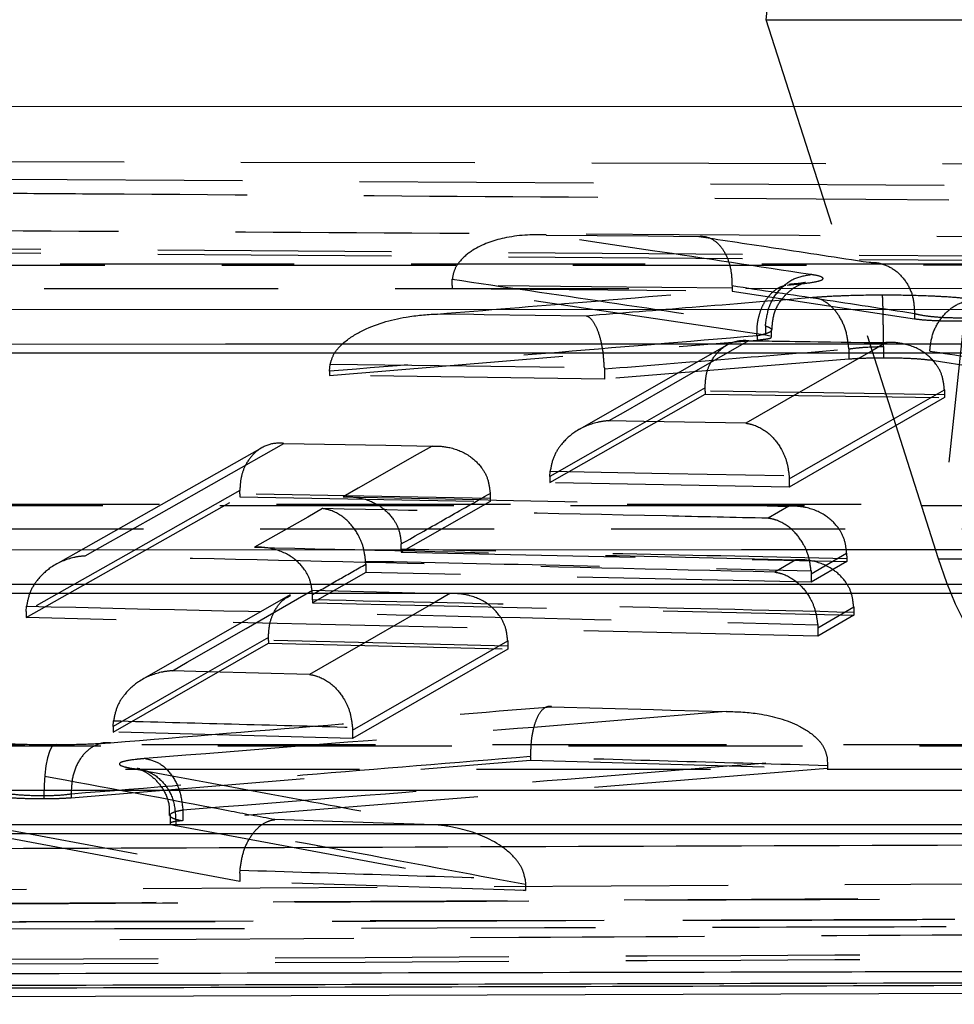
# Model space of a CAD drawing. Extents: x 50 to 374, y 9 to 288.
# Tile 3 of 22: x 87.29 to 92.37, y 9.42 to 14.77. Entities that reach past the tile are written whole.
import ezdxf

# ---------------------------------------------------------------- set-up
doc = ezdxf.new("R2010")
doc.units = 0
doc.linetypes.add('HIDDEN', pattern=[1.905, 1.27, -0.635])
doc.layers.get('0').update_dxf_attribs({"linetype": 'CONTINUOUS'})

msp = doc.modelspace()

# ---------------------------------------------------------------- linework, layer by layer
at = {"color": 7, "linetype": 'HIDDEN'}
for p, q in [((91.3465, 14.7723), (91.7387, 18.4529)), ((92.6747, 15.5249), (92.2825, 11.8443)), ((92.2825, 11.8443), (91.3465, 14.7723)), ((91.3465, 14.7723), (105.4483, 14.7723)), ((86.5895, 14.0029), (101.8626, 13.9699)), ((99.9332, 13.8209), (86.5152, 13.9096)), ((98.837, 13.4404), (87.2162, 13.5261)), ((98.837, 13.4151), (87.2162, 13.5034)), ((96.4036, 13.4452), (80.7861, 13.4428)), ((89.6407, 13.3287), (89.6419, 13.3623)), ((89.6407, 13.3287), (89.6407, 13.312)), ((91.1609, 13.3257), (91.1608, 13.3144)), ((91.3424, 13.0589), (89.6407, 13.312)), ((89.6407, 13.312), (91.1608, 13.298)), ((91.1608, 13.3144), (91.1608, 13.298)), ((91.1608, 13.298), (92.152, 13.1473)), ((92.152, 13.175), (92.152, 13.1752)), ((92.152, 13.175), (92.152, 13.1473)), ((91.3424, 13.1091), (91.3424, 13.109)), ((91.3424, 13.109), (91.3424, 13.0589)), ((91.2968, 13.055), (91.2968, 13.0321)), ((91.3675, 13.0535), (91.3424, 13.0589)), ((91.3755, 13.0481), (91.3755, 13.0872)), ((88.976, 12.8397), (91.2968, 13.0321)), ((91.1326, 13.0046), (90.3301, 12.5456)), ((92.0035, 13.0156), (91.2532, 13.0263)), ((91.7952, 12.9834), (91.7952, 12.9836)), ((91.7952, 12.9834), (91.7952, 12.9278)), ((91.9832, 12.9966), (91.9832, 12.9343)), ((92.2345, 12.9727), (92.2344, 12.9722)), ((88.976, 12.8625), (88.9793, 12.9012)), ((91.7952, 12.9278), (90.4677, 12.8196)), ((93.1309, 12.7826), (92.2344, 12.9222)), ((88.976, 12.8625), (88.976, 12.8397)), ((90.4677, 12.8196), (88.976, 12.8397)), ((90.4676, 12.8815), (90.4677, 12.8753)), ((90.4677, 12.8753), (90.4677, 12.8196)), ((90.1719, 12.2574), (91.0148, 12.7383)), ((91.0148, 12.7544), (91.0147, 12.7732)), ((91.0148, 12.7544), (91.0148, 12.7383)), ((91.0148, 12.7383), (92.3143, 12.7194)), ((92.3141, 12.7623), (92.3143, 12.7352)), ((92.3143, 12.7352), (92.3143, 12.7194)), ((92.3143, 12.7194), (91.4713, 12.2336)), ((88.6072, 12.4458), (87.4875, 11.8107)), ((90.1719, 12.2914), (90.1733, 12.3193)), ((90.1719, 12.2914), (90.1719, 12.2574)), ((91.4713, 12.2336), (90.1719, 12.2574)), ((91.4707, 12.2958), (91.4713, 12.2777)), ((91.4713, 12.2777), (91.4713, 12.2336)), ((88.4883, 12.1967), (88.4882, 12.2142)), ((88.4883, 12.1967), (88.4883, 12.1804)), ((89.8473, 12.1991), (89.8475, 12.1711)), ((87.3285, 11.5245), (88.4883, 12.1804)), ((88.4883, 12.1804), (89.8475, 12.155)), ((89.8475, 12.155), (89.3649, 11.8797)), ((89.8475, 12.1711), (89.8475, 12.155)), ((95.6722, 12.1388), (78.8701, 12.1378)), ((91.4689, 12.1292), (91.3565, 12.064)), ((89.3649, 11.8958), (89.3647, 11.9244)), ((89.3649, 11.8958), (89.3649, 11.8797)), ((89.3649, 11.8797), (91.7837, 11.8286)), ((89.1719, 11.8145), (89.1714, 11.8315)), ((91.5077, 11.8379), (91.3928, 11.7711)), ((91.5906, 11.7617), (91.7834, 11.8734)), ((91.7837, 11.8286), (91.5906, 11.7166)), ((91.7834, 11.8734), (91.7837, 11.8442)), ((91.7837, 11.8442), (91.7837, 11.8286)), ((92.2825, 11.8443), (100.6742, 11.8443)), ((89.1719, 11.7696), (88.8831, 11.6046)), ((89.1719, 11.8145), (89.1719, 11.7696)), ((91.5906, 11.7166), (89.1719, 11.7696)), ((91.5901, 11.7789), (91.5906, 11.7617)), ((91.5906, 11.7617), (91.5906, 11.7166)), ((88.7613, 11.6481), (87.9582, 11.1872)), ((88.8831, 11.6207), (88.8829, 11.6498)), ((88.8831, 11.6207), (88.8831, 11.6046)), ((87.3285, 11.5571), (87.33, 11.5862)), ((87.3285, 11.5571), (87.3285, 11.5245)), ((88.8831, 11.6046), (91.822, 11.5369)), ((91.6265, 11.4688), (91.8217, 11.5822)), ((91.8217, 11.5822), (91.822, 11.5524)), ((91.6265, 11.4231), (87.3285, 11.5245)), ((91.822, 11.5369), (91.6265, 11.4231)), ((91.822, 11.5524), (91.822, 11.5369)), ((91.626, 11.4855), (91.6265, 11.4688)), ((91.6265, 11.4688), (91.6265, 11.4231)), ((88.6435, 11.4004), (88.6434, 11.4167)), ((88.6435, 11.4004), (88.6435, 11.3845)), ((89.9427, 11.3986), (89.943, 11.3687)), ((87.8006, 10.9018), (88.6435, 11.3845)), ((88.6435, 11.3845), (89.943, 11.353)), ((89.943, 11.353), (89.1, 10.8666)), ((89.943, 11.3687), (89.943, 11.353)), ((87.8006, 10.9333), (87.8023, 10.9637)), ((87.8006, 10.9333), (87.8006, 10.9018)), ((89.0996, 10.9287), (89.1, 10.9131)), ((89.1, 10.9131), (89.1, 10.8666)), ((89.1, 10.8666), (87.8006, 10.9018)), ((94.9407, 10.8325), (76.9541, 10.8326)), ((90.0664, 10.7656), (90.0664, 10.7696)), ((90.0664, 10.7656), (90.0664, 10.75)), ((91.6775, 10.7626), (91.6801, 10.7197)), ((87.5726, 10.546), (90.0664, 10.75)), ((91.6801, 10.7043), (88.1791, 10.4212)), ((90.0664, 10.75), (91.6801, 10.7043)), ((91.6801, 10.7197), (91.6801, 10.7043)), ((87.4247, 10.5555), (87.4247, 10.541)), ((87.5723, 10.5656), (87.5726, 10.5655)), ((87.5726, 10.5655), (87.5726, 10.546)), ((86.6826, 10.4746), (88.4887, 10.1354)), ((88.1095, 10.4502), (88.1095, 10.4065)), ((88.1791, 10.4797), (88.1791, 10.4797)), ((88.1791, 10.4797), (88.1791, 10.4212)), ((88.4887, 10.0902), (86.6826, 10.429)), ((88.1401, 10.4272), (88.1401, 10.4273)), ((88.1401, 10.4272), (88.1401, 10.3951)), ((88.1401, 10.3951), (90.0397, 10.0411)), ((88.4887, 10.1354), (88.4893, 10.1523)), ((88.4887, 10.1354), (88.4887, 10.0902)), ((93.0442, 10.0792), (85.6333, 10.0376)), ((90.0397, 10.0411), (88.4887, 10.0902)), ((90.0377, 10.1035), (90.0397, 10.0735)), ((90.0397, 10.0735), (90.0397, 10.0411))]:
    msp.add_line(p, q, dxfattribs=at)
at = {"color": 7, "linetype": 'CONTINUOUS'}
for p, q in [((96.285, 14.2982), (83.7263, 14.3005)), ((96.2447, 12.9618), (80.5107, 12.9596)), ((95.5133, 11.6554), (78.5946, 11.6546)), ((94.7818, 10.3491), (76.6786, 10.3493)), ((75.0434, 9.4235), (94.7474, 9.4914))]:
    msp.add_line(p, q, dxfattribs=at)
at = {"color": 7, "linetype": 'HIDDEN', "flags": 128}
for points in [[(90.1521, 13.6026), (90.7062, 13.5974), (90.9798, 13.5948)], [(80.7706, 13.438), (81.3542, 13.438), (83.6889, 13.4384), (93.0276, 13.4398), (96.388, 13.4404)], [(91.1608, 13.3144), (90.398, 13.3216), (89.6407, 13.3287)], [(96.316, 13.3118), (95.7324, 13.3117), (93.3977, 13.3114), (84.0591, 13.31), (80.582, 13.3095)], [(90.3695, 13.1624), (89.8154, 13.1698), (89.7591, 13.1705), (89.5623, 13.1731)], [(90.4908, 12.5934), (90.5709, 12.6392), (90.8912, 12.8226), (91.2524, 13.0293)], [(91.9977, 13.0184), (91.9176, 12.9723), (91.5974, 12.7879), (91.2361, 12.5798)], [(91.2524, 13.0293), (91.8065, 13.0212), (91.9977, 13.0184)], [(88.9793, 12.9012), (89.7185, 12.8915), (90.4676, 12.8815)], [(91.0147, 12.7732), (90.5967, 12.5343), (90.1719, 12.2914)], [(92.3143, 12.7352), (91.6602, 12.7449), (91.0148, 12.7544)], [(91.4713, 12.2777), (91.896, 12.522), (92.3141, 12.7623)], [(91.2361, 12.5798), (90.682, 12.5899), (90.4908, 12.5934)], [(87.6488, 11.8589), (87.729, 11.9044), (88.0495, 12.0864), (88.727, 12.4705)], [(88.727, 12.4705), (89.2811, 12.4601), (89.5321, 12.4554)], [(89.5321, 12.4554), (89.4519, 12.4097), (89.1314, 12.227), (89.05, 12.1806)], [(90.1733, 12.3193), (90.817, 12.3077), (91.4707, 12.2958)], [(88.4882, 12.2142), (87.9117, 11.8878), (87.3285, 11.5571)], [(89.8475, 12.1711), (89.1623, 12.1841), (88.4883, 12.1967)], [(78.8546, 12.1329), (79.4382, 12.133), (81.7729, 12.1331), (91.1116, 12.1337), (95.6566, 12.1339)], [(88.9376, 12.1164), (88.8575, 12.0707), (88.5687, 11.906)], [(95.5846, 12.0054), (95.001, 12.0053), (92.6663, 12.0052), (83.3276, 12.0047), (78.666, 12.0045)], [(92.6756, 11.2736), (92.6242, 11.2827), (92.573, 11.3101), (92.5222, 11.3555), (92.4721, 11.4188), (92.4229, 11.4997), (92.3747, 11.5979), (92.3279, 11.7129), (92.2825, 11.8443)], [(88.122, 11.2353), (88.2021, 11.2813), (88.5224, 11.4653), (88.8837, 11.6727)], [(88.8837, 11.6727), (89.4377, 11.6592), (89.629, 11.6545)], [(89.629, 11.6545), (89.5489, 11.6083), (89.2286, 11.4236), (88.8672, 11.2152)], [(88.6434, 11.4167), (88.2254, 11.177), (87.8006, 10.9333)], [(89.943, 11.3687), (89.286, 11.3848), (88.6435, 11.4004)], [(89.1, 10.9131), (89.5247, 11.1578), (89.9427, 11.3986)], [(88.8672, 11.2152), (88.3133, 11.2301), (88.122, 11.2353)], [(90.1806, 11.0403), (90.7345, 11.0246), (90.829, 11.0219), (91.1293, 11.0133)], [(76.9386, 10.8277), (77.5222, 10.8277), (79.8569, 10.8277), (89.1956, 10.8277), (94.9252, 10.8276)], [(87.4901, 10.8345), (87.4775, 10.8335), (87.4653, 10.8206), (87.4539, 10.7964), (87.4439, 10.7619), (87.4357, 10.7186), (87.4296, 10.6683), (87.4259, 10.6131), (87.4247, 10.5555)], [(94.8532, 10.6991), (94.2695, 10.6991), (91.9349, 10.6991), (82.5962, 10.6992), (76.75, 10.6993)], [(89.5462, 10.3994), (88.9923, 10.4169), (88.6779, 10.4268)]]:
    msp.add_lwpolyline(points, dxfattribs=at)
at = {"color": 7, "linetype": 'CONTINUOUS', "flags": 128}
for points in [[(80.8714, 13.1976), (81.4551, 13.1977), (83.7897, 13.198), (93.1284, 13.1995), (96.4889, 13.2001)], [(80.5107, 13.0099), (88.4112, 13.0111), (96.2447, 13.0122)], [(78.9554, 11.8926), (79.539, 11.8926), (81.8737, 11.8928), (91.2124, 11.8934), (95.7574, 11.8936)], [(78.5946, 11.7049), (87.0874, 11.7053), (95.5133, 11.7058)], [(77.0394, 10.5874), (77.623, 10.5874), (79.9577, 10.5874), (89.2963, 10.5873), (95.026, 10.5873)], [(76.6786, 10.3997), (85.7637, 10.3996), (94.7818, 10.3995)]]:
    msp.add_lwpolyline(points, dxfattribs=at)
at = {"color": 7, "linetype": 'HIDDEN'}
msp.add_arc((91.2966, 13.0602), 0.00521, 269.2355, 272.2974, dxfattribs=at)
for points, knots in [([(87.2575, 13.8297), (87.4585, 13.8283), (88.4634, 13.8217), (92.3387, 13.7954), (96.0129, 13.7664), (98.8832, 13.7437)], [0, 0, 0, 0, 0.051864, 0.259319, 1, 1, 1, 1]), ([(86.559, 13.6302), (86.76, 13.6291), (87.7649, 13.6235), (92.238, 13.598), (96.5104, 13.5691), (99.9788, 13.5455)], [0, 0, 0, 0, 0.044932, 0.224661, 1, 1, 1, 1]), ([(90.1521, 13.6026), (90.1511, 13.6027), (90.0743, 13.6068), (89.937, 13.5975), (89.7771, 13.543), (89.6889, 13.4721), (89.6509, 13.4147), (89.6446, 13.3781), (89.6419, 13.3623)], [0, 0, 0, 0, 0.005177, 0.389353, 0.694768, 0.844617, 0.932599, 1, 1, 1, 1]), ([(91.5886, 13.3881), (91.3018, 13.4314), (90.823, 13.5038), (90.3441, 13.5743), (90.1521, 13.6026)], [0, 0, 0, 0, 0.598924, 1, 1, 1, 1]), ([(90.9798, 13.5948), (90.9805, 13.5949), (91.0029, 13.5974), (91.0444, 13.5898), (91.0964, 13.5488), (91.1338, 13.4879), (91.1579, 13.4118), (91.1599, 13.3544), (91.1609, 13.3257)], [0, 0, 0, 0, 0.007832, 0.245444, 0.451407, 0.638763, 0.819253, 1, 1, 1, 1]), ([(90.9798, 13.5948), (91.1196, 13.5737), (91.4281, 13.5272), (91.7365, 13.48), (91.9052, 13.4542)], [0, 0, 0, 0, 0.453095, 1, 1, 1, 1]), ([(91.9052, 13.4542), (91.9163, 13.4542), (91.9377, 13.4542), (91.9859, 13.4451), (92.047, 13.4165), (92.1073, 13.353), (92.147, 13.2694), (92.1503, 13.2066), (92.152, 13.1752)], [0, 0, 0, 0, 0.084045, 0.162627, 0.37197, 0.581314, 0.790658, 1, 1, 1, 1]), ([(91.3424, 13.1091), (91.3471, 13.1447), (91.3566, 13.2161), (91.414, 13.3069), (91.4941, 13.3719), (91.5571, 13.3827), (91.5886, 13.3881)], [0, 0, 0, 0, 0.250001, 0.500001, 0.75, 1, 1, 1, 1]), ([(91.4966, 13.334), (91.5318, 13.3376), (91.6069, 13.3451), (91.6532, 13.3579), (91.6589, 13.3715), (91.6309, 13.3812), (91.5956, 13.3869), (91.5886, 13.3881)], [0, 0, 0, 0, 0.23402, 0.500108, 0.667371, 0.933101, 1, 1, 1, 1]), ([(89.5623, 13.1731), (89.8244, 13.1947), (90.4692, 13.2478), (91.114, 13.3019), (91.4966, 13.334)], [0, 0, 0, 0, 0.406531, 1, 1, 1, 1]), ([(89.6419, 13.3623), (89.9221, 13.3212), (90.489, 13.2381), (91.0557, 13.1524), (91.3424, 13.1091)], [0, 0, 0, 0, 0.494318, 1, 1, 1, 1]), ([(92.152, 13.1752), (91.9835, 13.201), (91.6532, 13.2516), (91.3228, 13.3013), (91.1609, 13.3257)], [0, 0, 0, 0, 0.509957, 1, 1, 1, 1]), ([(91.2965, 13.055), (91.2965, 13.074), (91.2966, 13.1119), (91.3071, 13.1665), (91.3249, 13.2164), (91.3499, 13.2597), (91.3809, 13.2943), (91.4156, 13.3194), (91.4408, 13.3268), (91.4529, 13.3304)], [0, 0, 0, 0, 0.1445645, 0.2891304, 0.4336914, 0.5782567, 0.7228239, 0.8673795, 1, 1, 1, 1]), ([(91.3777, 13.0867), (91.3799, 13.1187), (91.3841, 13.179), (91.4263, 13.2522), (91.4741, 13.3013), (91.5173, 13.3286), (91.5461, 13.3405), (91.5533, 13.3427), (91.5565, 13.3436)], [0, 0, 0, 0, 0.248005, 0.466688, 0.647785, 0.796779, 0.908728, 1, 1, 1, 1]), ([(91.5589, 13.3443), (91.5591, 13.3443), (91.5611, 13.3449), (91.5476, 13.342), (91.5199, 13.3381), (91.4841, 13.3353), (91.4694, 13.3341)], [0, 0, 0, 0, 0.039484, 0.306861, 0.716495, 1, 1, 1, 1]), ([(91.9776, 13.2757), (91.9667, 13.2756), (91.8932, 13.2754), (91.7814, 13.273), (91.6681, 13.2677), (91.6186, 13.264), (91.5984, 13.2625)], [0, 0, 0, 0, 0.077659, 0.52434, 0.806798, 1, 1, 1, 1]), ([(92.479, 13.2515), (92.462, 13.2538), (92.4196, 13.2593), (92.3391, 13.2657), (92.2203, 13.2719), (92.1009, 13.2753), (92.0076, 13.2756), (91.9776, 13.2757)], [0, 0, 0, 0, 0.156915, 0.392042, 0.537796, 0.851175, 1, 1, 1, 1]), ([(91.9832, 12.9966), (91.9831, 13.0281), (91.9829, 13.0911), (91.9817, 13.1749), (91.9801, 13.2403), (91.9786, 13.2694), (91.9778, 13.2745), (91.9776, 13.2757)], [0, 0, 0, 0, 0.22672, 0.453444, 0.680174, 0.927731, 1, 1, 1, 1]), ([(91.5984, 13.2625), (91.3805, 13.2446), (90.9709, 13.2111), (90.5612, 13.1779), (90.3695, 13.1624)], [0, 0, 0, 0, 0.532004, 1, 1, 1, 1]), ([(91.7952, 12.9836), (91.7917, 13.015), (91.7848, 13.0779), (91.7474, 13.1616), (91.6935, 13.2265), (91.6401, 13.2566), (91.6074, 13.2612), (91.5984, 13.2625)], [0, 0, 0, 0, 0.2231972, 0.4463909, 0.6695889, 0.9095194, 1, 1, 1, 1]), ([(92.2345, 12.9727), (92.2383, 13.0041), (92.246, 13.0669), (92.2912, 13.1505), (92.3555, 13.214), (92.4164, 13.2418), (92.4582, 13.25), (92.4729, 13.2511), (92.479, 13.2515)], [0, 0, 0, 0, 0.2203978, 0.4407976, 0.6612011, 0.8816252, 0.9508826, 1, 1, 1, 1]), ([(88.9793, 12.9012), (88.9842, 12.9183), (88.996, 12.9588), (89.0529, 13.0241), (89.1823, 13.1074), (89.3623, 13.1576), (89.504, 13.1716), (89.5611, 13.1731), (89.5623, 13.1731)], [0, 0, 0, 0, 0.075038, 0.177905, 0.362332, 0.743462, 0.994718, 1, 1, 1, 1]), ([(90.4676, 12.8815), (90.4659, 12.9109), (90.4624, 12.9697), (90.4456, 13.0484), (90.4219, 13.1125), (90.3956, 13.1496), (90.3774, 13.1603), (90.3699, 13.1623), (90.3695, 13.1624)], [0, 0, 0, 0, 0.199172, 0.397933, 0.6074, 0.839082, 0.991548, 1, 1, 1, 1]), ([(92.4278, 13.1516), (92.4277, 13.1516), (92.3967, 13.1512), (92.3328, 13.1515), (92.2449, 13.1575), (92.1855, 13.1664), (92.1597, 13.1725), (92.152, 13.175), (92.152, 13.175)], [0, 0, 0, 0, 0.0001822, 0.2842002, 0.568645, 0.8537747, 0.999817, 1, 1, 1, 1]), ([(91.3424, 13.109), (91.3459, 13.1079), (91.3634, 13.1021), (91.3772, 13.0925), (91.3745, 13.0789), (91.3505, 13.0663), (91.3158, 13.0583), (91.2966, 13.055), (91.2965, 13.055)], [0, 0, 0, 0, 0.0663256, 0.3324434, 0.5000531, 0.7665154, 0.9988711, 1, 1, 1, 1]), ([(92.152, 13.1473), (92.1697, 13.1452), (92.205, 13.1409), (92.2871, 13.1368), (92.3647, 13.1353), (92.4119, 13.1356), (92.4278, 13.1357)], [0, 0, 0, 0, 0.285139, 0.570281, 0.855346, 1, 1, 1, 1]), ([(91.2968, 13.055), (90.914, 13.0229), (90.1405, 12.9579), (89.3668, 12.8945), (88.976, 12.8625)], [0, 0, 0, 0, 0.494817, 1, 1, 1, 1]), ([(91.0147, 12.7732), (91.0161, 12.7978), (91.0189, 12.8469), (91.0452, 12.9173), (91.0934, 12.9836), (91.1657, 13.0266), (91.223, 13.0326), (91.2517, 13.0294), (91.2524, 13.0293)], [0, 0, 0, 0, 0.1377, 0.274788, 0.466138, 0.731943, 0.993765, 1, 1, 1, 1]), ([(91.2968, 13.0321), (91.316, 13.0341), (91.3542, 13.0382), (91.3773, 13.0441), (91.3732, 13.0473), (91.3723, 13.0481)], [0, 0, 0, 0, 0.437405, 0.874779, 1, 1, 1, 1]), ([(92.3141, 12.7623), (92.3114, 12.7872), (92.3061, 12.8369), (92.268, 12.908), (92.1996, 12.9747), (92.1043, 13.0144), (92.0317, 13.0203), (91.9986, 13.0184), (91.9977, 13.0184)], [0, 0, 0, 0, 0.142362, 0.284012, 0.485871, 0.765741, 0.993666, 1, 1, 1, 1]), ([(90.4677, 12.8753), (90.6925, 12.8935), (91.1351, 12.9293), (91.5776, 12.9655), (91.7952, 12.9834)], [0, 0, 0, 0, 0.5080959, 1, 1, 1, 1]), ([(91.7952, 12.9836), (91.8051, 12.985), (91.8297, 12.9887), (91.8863, 12.9939), (91.9419, 12.9963), (91.9782, 12.9966), (91.9832, 12.9966)], [0, 0, 0, 0, 0.191548, 0.477391, 0.928536, 1, 1, 1, 1]), ([(92.2344, 12.9728), (92.2344, 12.9728), (92.2344, 12.9728), (92.2345, 12.9727), (92.2345, 12.9727)], [0, 0, 0, 0, 0.225371, 1, 1, 1, 1]), ([(92.2344, 12.9722), (92.3806, 12.9496), (92.6795, 12.9033), (92.9783, 12.8563), (93.1309, 12.8324)], [0, 0, 0, 0, 0.4893605, 1, 1, 1, 1]), ([(91.9832, 12.9343), (91.9518, 12.934), (91.889, 12.9333), (91.8278, 12.9303), (91.8, 12.9281), (91.7952, 12.9278)], [0, 0, 0, 0, 0.452592, 0.90515, 1, 1, 1, 1]), ([(92.2344, 12.9222), (92.2156, 12.9244), (92.1782, 12.9288), (92.093, 12.933), (92.0247, 12.9343), (91.988, 12.9343), (91.9832, 12.9343)], [0, 0, 0, 0, 0.317605, 0.635224, 0.952733, 1, 1, 1, 1]), ([(90.4908, 12.5934), (90.4899, 12.5933), (90.4695, 12.5921), (90.4064, 12.5829), (90.3146, 12.5449), (90.2353, 12.4726), (90.1884, 12.3971), (90.1783, 12.3453), (90.1733, 12.3193)], [0, 0, 0, 0, 0.00657, 0.149986, 0.463877, 0.692541, 0.845787, 1, 1, 1, 1]), ([(91.2361, 12.5798), (91.2368, 12.5798), (91.252, 12.5779), (91.2991, 12.5667), (91.3674, 12.5258), (91.4259, 12.4509), (91.4602, 12.3739), (91.4672, 12.3219), (91.4707, 12.2958)], [0, 0, 0, 0, 0.006567, 0.149633, 0.464135, 0.692919, 0.845974, 1, 1, 1, 1]), ([(88.727, 12.4705), (88.7264, 12.4706), (88.6971, 12.474), (88.6393, 12.468), (88.5668, 12.4244), (88.5188, 12.3582), (88.4925, 12.2878), (88.4897, 12.2388), (88.4882, 12.2142)], [0, 0, 0, 0, 0.006223, 0.272617, 0.536455, 0.726403, 0.862903, 1, 1, 1, 1]), ([(89.5321, 12.4554), (89.533, 12.4554), (89.5653, 12.4571), (89.6373, 12.4511), (89.7322, 12.4118), (89.8009, 12.345), (89.8393, 12.2738), (89.8446, 12.224), (89.8473, 12.1991)], [0, 0, 0, 0, 0.006349, 0.229365, 0.511263, 0.714654, 0.856965, 1, 1, 1, 1]), ([(89.3647, 11.9244), (89.3648, 11.9244), (89.4462, 11.9709), (89.6073, 12.0625), (89.768, 12.154), (89.8473, 12.1991)], [0, 0, 0, 0, 0.000437, 0.507109, 1, 1, 1, 1]), ([(89.05, 12.1806), (89.0509, 12.1806), (89.0829, 12.1823), (89.1546, 12.1763), (89.2494, 12.1372), (89.3182, 12.0703), (89.3567, 11.9991), (89.362, 11.9493), (89.3647, 11.9244)], [0, 0, 0, 0, 0.006355, 0.227083, 0.509918, 0.714024, 0.856643, 1, 1, 1, 1]), ([(89.05, 12.1806), (89.5435, 12.1702), (90.3497, 12.1533), (91.156, 12.1359), (91.4689, 12.1292)], [0, 0, 0, 0, 0.611957, 1, 1, 1, 1]), ([(89.1714, 11.8315), (89.168, 11.8576), (89.1612, 11.9097), (89.1272, 11.9867), (89.069, 12.0618), (89.0007, 12.103), (88.9536, 12.1145), (88.9383, 12.1164), (88.9376, 12.1164)], [0, 0, 0, 0, 0.153879, 0.306787, 0.535257, 0.84939, 0.993447, 1, 1, 1, 1]), ([(91.3565, 12.064), (91.1718, 12.0681), (90.3655, 12.0858), (89.5592, 12.1031), (88.9376, 12.1164)], [0, 0, 0, 0, 0.229054, 1, 1, 1, 1]), ([(91.7834, 11.8734), (91.7807, 11.8983), (91.7754, 11.9481), (91.7369, 12.0193), (91.6679, 12.0861), (91.5732, 12.125), (91.5016, 12.1309), (91.4698, 12.1292), (91.4689, 12.1292)], [0, 0, 0, 0, 0.143473, 0.286206, 0.490568, 0.77373, 0.993642, 1, 1, 1, 1]), ([(91.5901, 11.7789), (91.5867, 11.8051), (91.5799, 11.8571), (91.5457, 11.9343), (91.4874, 12.0095), (91.4193, 12.0506), (91.3723, 12.062), (91.3571, 12.0639), (91.3565, 12.064)], [0, 0, 0, 0, 0.154129, 0.307284, 0.536313, 0.851147, 0.993441, 1, 1, 1, 1]), ([(88.8829, 11.6498), (88.8802, 11.6747), (88.8748, 11.7246), (88.8363, 11.7958), (88.7673, 11.8627), (88.6727, 11.9016), (88.6013, 11.9076), (88.5696, 11.906), (88.5687, 11.906)], [0, 0, 0, 0, 0.143659, 0.286582, 0.491363, 0.775083, 0.993639, 1, 1, 1, 1]), ([(88.5687, 11.906), (89.1486, 11.8927), (90.1283, 11.8703), (91.108, 11.8473), (91.5077, 11.8379)], [0, 0, 0, 0, 0.59195, 1, 1, 1, 1]), ([(91.7837, 11.8442), (91.3784, 11.853), (90.5722, 11.8703), (89.766, 11.8873), (89.3649, 11.8958)], [0, 0, 0, 0, 0.502604, 1, 1, 1, 1]), ([(87.6488, 11.8589), (87.6479, 11.8589), (87.6274, 11.8578), (87.5641, 11.8488), (87.4721, 11.8111), (87.3926, 11.7391), (87.3454, 11.6638), (87.3351, 11.6121), (87.33, 11.5862)], [0, 0, 0, 0, 0.006567, 0.150803, 0.46435, 0.692743, 0.845892, 1, 1, 1, 1]), ([(91.3928, 11.7711), (90.7669, 11.786), (89.5189, 11.8158), (88.2708, 11.8446), (87.6488, 11.8589)], [0, 0, 0, 0, 0.5015878, 1, 1, 1, 1]), ([(89.1714, 11.8315), (89.1716, 11.8315), (89.573, 11.8227), (90.3793, 11.8057), (91.1854, 11.7879), (91.5901, 11.7789)], [0, 0, 0, 0, 0.00021, 0.49793, 1, 1, 1, 1]), ([(91.8217, 11.5822), (91.819, 11.6072), (91.8136, 11.657), (91.775, 11.7282), (91.7059, 11.795), (91.6114, 11.8337), (91.5401, 11.8395), (91.5086, 11.838), (91.5077, 11.8379)], [0, 0, 0, 0, 0.143807, 0.286871, 0.491976, 0.776105, 0.993636, 1, 1, 1, 1]), ([(88.8829, 11.6498), (88.883, 11.6498), (88.9321, 11.6777), (89.0287, 11.7329), (89.1249, 11.7877), (89.1719, 11.8145)], [0, 0, 0, 0, 0.000756, 0.51152, 1, 1, 1, 1]), ([(91.3928, 11.7711), (91.3935, 11.771), (91.4086, 11.7691), (91.4555, 11.7575), (91.5236, 11.7163), (91.5819, 11.6409), (91.6158, 11.5637), (91.6226, 11.5116), (91.626, 11.4855)], [0, 0, 0, 0, 0.00656, 0.148526, 0.463508, 0.69264, 0.845836, 1, 1, 1, 1]), ([(88.6434, 11.4167), (88.6449, 11.4412), (88.6477, 11.4902), (88.674, 11.5598), (88.7126, 11.6173), (88.7478, 11.6356), (88.7639, 11.6439)], [0, 0, 0, 0, 0.220445, 0.439962, 0.744196, 1, 1, 1, 1]), ([(91.822, 11.5524), (91.3299, 11.564), (90.3503, 11.5871), (89.3707, 11.6095), (88.8831, 11.6207)], [0, 0, 0, 0, 0.502338, 1, 1, 1, 1]), ([(89.9427, 11.3986), (89.94, 11.4235), (89.9346, 11.4734), (89.896, 11.5447), (89.8268, 11.6115), (89.7324, 11.6502), (89.6612, 11.6561), (89.6299, 11.6545), (89.629, 11.6545)], [0, 0, 0, 0, 0.143975, 0.287203, 0.492659, 0.777221, 0.993633, 1, 1, 1, 1]), ([(87.33, 11.5862), (88.0439, 11.5698), (89.4759, 11.5369), (90.9079, 11.5027), (91.626, 11.4855)], [0, 0, 0, 0, 0.498499, 1, 1, 1, 1]), ([(88.122, 11.2353), (88.1211, 11.2352), (88.1007, 11.2342), (88.0376, 11.2255), (87.9455, 11.1882), (87.8657, 11.1165), (87.8181, 11.0413), (87.8075, 10.9896), (87.8023, 10.9637)], [0, 0, 0, 0, 0.006572, 0.14964, 0.463556, 0.692328, 0.845681, 1, 1, 1, 1]), ([(88.8672, 11.2152), (88.8679, 11.2151), (88.8831, 11.2131), (88.9301, 11.2014), (88.9981, 11.1598), (89.0561, 11.0843), (89.0898, 11.007), (89.0963, 10.9549), (89.0996, 10.9287)], [0, 0, 0, 0, 0.006568, 0.149532, 0.464179, 0.692995, 0.846013, 1, 1, 1, 1]), ([(87.7863, 10.8445), (88.2058, 10.8785), (89.0039, 10.9433), (89.802, 11.0091), (90.1806, 11.0403)], [0, 0, 0, 0, 0.525619, 1, 1, 1, 1]), ([(90.1806, 11.0403), (90.1802, 11.0404), (90.1773, 11.0411), (90.1619, 11.0431), (90.1357, 11.033), (90.1051, 10.9912), (90.0828, 10.9301), (90.0684, 10.8546), (90.067, 10.798), (90.0664, 10.7696)], [0, 0, 0, 0, 0.007478, 0.051267, 0.27446, 0.473634, 0.653313, 0.826544, 1, 1, 1, 1]), ([(91.1293, 11.0133), (90.6644, 10.9754), (89.6128, 10.8896), (88.5612, 10.8055), (87.9746, 10.7586)], [0, 0, 0, 0, 0.442152, 1, 1, 1, 1]), ([(91.1293, 11.0133), (91.1305, 11.0133), (91.1902, 11.0142), (91.326, 11.005), (91.4959, 10.9593), (91.612, 10.883), (91.6636, 10.82), (91.6733, 10.7798), (91.6775, 10.7626)], [0, 0, 0, 0, 0.005361, 0.279169, 0.636731, 0.817225, 0.921867, 1, 1, 1, 1]), ([(87.8023, 10.9637), (88.016, 10.958), (88.4485, 10.9464), (88.8809, 10.9347), (89.0996, 10.9287)], [0, 0, 0, 0, 0.494269, 1, 1, 1, 1]), ([(86.876, 10.8687), (86.9053, 10.8644), (86.9687, 10.855), (87.1189, 10.8435), (87.2947, 10.8362), (87.4221, 10.8344), (87.4834, 10.8344), (87.4901, 10.8345)], [0, 0, 0, 0, 0.221845, 0.481207, 0.740176, 0.971629, 1, 1, 1, 1]), ([(87.4901, 10.8345), (87.5507, 10.8351), (87.6631, 10.8363), (87.7474, 10.8419), (87.7863, 10.8445)], [0, 0, 0, 0, 0.5393154, 1, 1, 1, 1]), ([(87.7863, 10.8445), (87.7759, 10.8448), (87.7556, 10.8455), (87.7126, 10.8364), (87.6599, 10.8072), (87.609, 10.7436), (87.5759, 10.6599), (87.5735, 10.597), (87.5723, 10.5656)], [0, 0, 0, 0, 0.0910271, 0.1776026, 0.383217, 0.5888005, 0.7944027, 1, 1, 1, 1]), ([(88.6779, 10.4268), (88.5936, 10.4427), (88.1725, 10.5226), (87.5921, 10.6317), (87.096, 10.7239), (86.9369, 10.7535)], [0, 0, 0, 0, 0.145164, 0.725817, 1, 1, 1, 1]), ([(90.0664, 10.7696), (89.6545, 10.7359), (88.8237, 10.6678), (87.9901, 10.5979), (87.5724, 10.5656), (87.5723, 10.5656)], [0, 0, 0, 0, 0.4956393, 0.9998741, 1, 1, 1, 1]), ([(87.9746, 10.7586), (87.9577, 10.7571), (87.9015, 10.7521), (87.8499, 10.7425), (87.8273, 10.7289), (87.8445, 10.7169), (87.8831, 10.7089), (87.896, 10.7062)], [0, 0, 0, 0, 0.120003, 0.400492, 0.578282, 0.859874, 1, 1, 1, 1]), ([(87.9746, 10.7586), (88.0007, 10.7524), (88.053, 10.7398), (88.1192, 10.6744), (88.1668, 10.5847), (88.175, 10.5147), (88.1791, 10.4797)], [0, 0, 0, 0, 0.2500047, 0.4999913, 0.7500023, 1, 1, 1, 1]), ([(88.1791, 10.4797), (88.7658, 10.5266), (89.9319, 10.6198), (91.098, 10.7152), (91.6775, 10.7626)], [0, 0, 0, 0, 0.503043, 1, 1, 1, 1]), ([(91.6801, 10.7197), (91.4083, 10.7275), (90.8704, 10.7429), (90.3325, 10.7581), (90.0664, 10.7656)], [0, 0, 0, 0, 0.5052334, 1, 1, 1, 1]), ([(87.896, 10.7062), (87.929, 10.7028), (87.9951, 10.6959), (88.0771, 10.6318), (88.1327, 10.5387), (88.1376, 10.4644), (88.1401, 10.4273)], [0, 0, 0, 0, 0.24999, 0.499993, 0.749999, 1, 1, 1, 1]), ([(87.896, 10.7062), (88.209, 10.6484), (88.7591, 10.5469), (89.3091, 10.4438), (89.5462, 10.3994)], [0, 0, 0, 0, 0.569032, 1, 1, 1, 1]), ([(87.9448, 10.7024), (87.9418, 10.7028), (87.9303, 10.7046), (87.9299, 10.7054), (87.9421, 10.7017), (87.9699, 10.6899), (88.0167, 10.6602), (88.0694, 10.6017), (88.1061, 10.5254), (88.1054, 10.4716), (88.1052, 10.45)], [0, 0, 0, 0, 0.045314, 0.17394, 0.266966, 0.358023, 0.481449, 0.662069, 0.86466, 1, 1, 1, 1]), ([(87.4247, 10.5555), (87.4247, 10.5555), (87.3944, 10.5555), (87.3303, 10.5568), (87.2388, 10.5647), (87.1664, 10.5757), (87.1298, 10.5859), (87.1186, 10.5896), (87.1186, 10.5896)], [0, 0, 0, 0, 0.000167, 0.258804, 0.518098, 0.778411, 0.999816, 1, 1, 1, 1]), ([(87.1186, 10.558), (87.1361, 10.5555), (87.1713, 10.5504), (87.2532, 10.5448), (87.3411, 10.5414), (87.3985, 10.5411), (87.4247, 10.541)], [0, 0, 0, 0, 0.260611, 0.52121, 0.781705, 1, 1, 1, 1]), ([(87.5726, 10.5655), (87.5532, 10.5629), (87.5112, 10.5573), (87.455, 10.5562), (87.4247, 10.5555)], [0, 0, 0, 0, 0.460383, 1, 1, 1, 1]), ([(87.4247, 10.541), (87.455, 10.5413), (87.5111, 10.5419), (87.5532, 10.5447), (87.5726, 10.546)], [0, 0, 0, 0, 0.540189, 1, 1, 1, 1]), ([(88.1401, 10.4273), (88.1337, 10.43), (88.1145, 10.438), (88.106, 10.4499), (88.1173, 10.4636), (88.1429, 10.4732), (88.1708, 10.4782), (88.1791, 10.4797)], [0, 0, 0, 0, 0.139906, 0.422447, 0.6006, 0.881009, 1, 1, 1, 1]), ([(88.1791, 10.4212), (88.1607, 10.4193), (88.1239, 10.4155), (88.1051, 10.4078), (88.1134, 10.4007), (88.1331, 10.3966), (88.1401, 10.3951)], [0, 0, 0, 0, 0.281262, 0.562456, 0.844407, 1, 1, 1, 1]), ([(90.0397, 10.0735), (89.7193, 10.1337), (89.0862, 10.2526), (88.4529, 10.3695), (88.1401, 10.4272)], [0, 0, 0, 0, 0.505904, 1, 1, 1, 1]), ([(88.4893, 10.1523), (88.4933, 10.1816), (88.5011, 10.2399), (88.5338, 10.3172), (88.579, 10.3798), (88.6288, 10.4154), (88.6631, 10.4252), (88.6771, 10.4267), (88.6779, 10.4268)], [0, 0, 0, 0, 0.198088, 0.395738, 0.604647, 0.83689, 0.991642, 1, 1, 1, 1]), ([(90.0377, 10.1035), (90.0337, 10.121), (90.0241, 10.1624), (89.9756, 10.2307), (89.8648, 10.3198), (89.7126, 10.3762), (89.5934, 10.3955), (89.5472, 10.3993), (89.5462, 10.3994)], [0, 0, 0, 0, 0.076381, 0.181335, 0.369518, 0.756226, 0.994699, 1, 1, 1, 1]), ([(88.4893, 10.1523), (88.745, 10.1443), (89.2611, 10.1281), (89.7772, 10.1118), (90.0377, 10.1035)], [0, 0, 0, 0, 0.495275, 1, 1, 1, 1]), ([(93.7496, 10.0058), (89.3352, 9.9825), (83.8268, 9.9535), (78.3185, 9.928), (77.2245, 9.923)], [0, 0, 0, 0, 0.801399, 1, 1, 1, 1]), ([(77.357, 9.9217), (80.0773, 9.9346), (85.518, 9.9606), (90.9587, 9.99), (93.6791, 10.0047)], [0, 0, 0, 0, 0.5, 1, 1, 1, 1]), ([(94.2295, 9.8492), (94.0349, 9.8487), (93.062, 9.8461), (88.9758, 9.8354), (83.918, 9.823), (78.6859, 9.811), (76.567, 9.8064), (75.6143, 9.8043)], [0, 0, 0, 0, 0.031358, 0.156791, 0.658521, 0.846461, 1, 1, 1, 1]), ([(75.6541, 9.8477), (75.8487, 9.8481), (76.8216, 9.8499), (80.9078, 9.858), (85.9673, 9.8686), (91.2001, 9.8805), (93.3196, 9.8856), (94.2711, 9.8879)], [0, 0, 0, 0, 0.031355, 0.156776, 0.65846, 0.846671, 1, 1, 1, 1]), ([(94.2764, 9.8886), (93.4223, 9.8865), (87.2168, 9.8714), (81.0114, 9.8593), (75.6601, 9.8489)], [0, 0, 0, 0, 0.137649, 1, 1, 1, 1]), ([(78.3117, 9.7237), (78.3174, 9.7238), (79.1013, 9.7279), (82.9984, 9.7479), (87.8105, 9.7745), (91.8444, 9.7983), (92.7653, 9.8037)], [0, 0, 0, 0, 0.001184, 0.162719, 0.808857, 1, 1, 1, 1]), ([(93.7596, 9.7015), (91.0393, 9.6868), (85.5986, 9.6573), (80.1581, 9.6313), (77.4378, 9.6183)], [0, 0, 0, 0, 0.5, 1, 1, 1, 1]), ([(93.7596, 9.6757), (91.0393, 9.6613), (85.5986, 9.6324), (80.1581, 9.6069), (77.4378, 9.5942)], [0, 0, 0, 0, 0.5, 1, 1, 1, 1])]:
    msp.add_open_spline(points, degree=3, knots=knots, dxfattribs=at)
at = {"color": 7, "linetype": 'CONTINUOUS'}
for points, knots in [([(75.9119, 10.2341), (78.6486, 10.2427), (85.1649, 10.2632), (91.6854, 10.2866), (95.4675, 10.3001)], [0, 0, 0, 0, 0.419975, 1, 1, 1, 1]), ([(94.3637, 9.6047), (94.1698, 9.6042), (93.1975, 9.602), (89.1121, 9.593), (83.1005, 9.5805), (77.8673, 9.5708), (75.7472, 9.5668)], [0, 0, 0, 0, 0.031255, 0.156676, 0.658356, 1, 1, 1, 1]), ([(75.5329, 9.5003), (78.6353, 9.5072), (81.7615, 9.5141), (87.9665, 9.529), (91.069, 9.5371), (94.1477, 9.5451)], [0, 0, 0, 0, 0.5, 0.50383, 1, 1, 1, 1]), ([(75.5329, 9.4847), (78.6353, 9.4918), (84.8403, 9.5061), (91.0452, 9.523), (94.1477, 9.5314)], [0, 0, 0, 0, 0.5, 1, 1, 1, 1])]:
    msp.add_open_spline(points, degree=3, knots=knots, dxfattribs=at)

doc.saveas('drawing.dxf')
